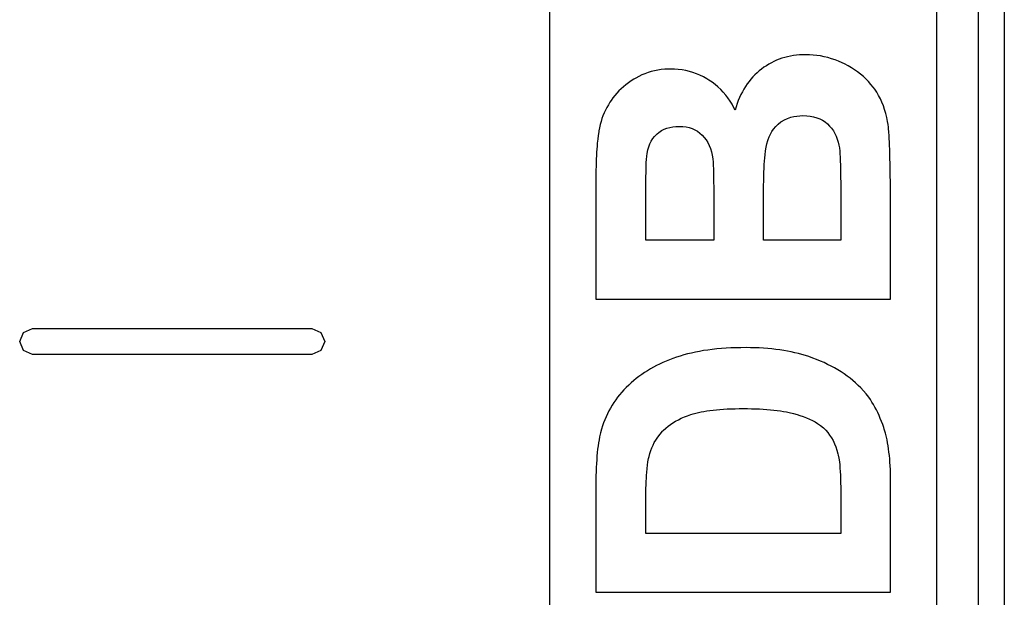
# Model space of a CAD drawing. Extents: x 44 to 148, y -85 to -25.
# Tile 52 of 58: x 129.72 to 134.3, y -44.44 to -41.75. Entities that reach past the tile are written whole.
import ezdxf

# ---------------------------------------------------------------- set-up
doc = ezdxf.new("R2010")
doc.units = 0
doc.layers.add('BLACK', color=7, linetype='CONTINUOUS')

msp = doc.modelspace()

# ---------------------------------------------------------------- linework, layer by layer
at = {"layer": 'BLACK', "linetype": 'CONTINUOUS'}
for p, q in [((134.18, -49.2668), (134.18, -34.1468)), ((134.3, -34.2068), (134.3, -49.2068)), ((132.184872, -47.658328), (132.184872, -35.283379)), ((133.984459, -35.283379), (133.984459, -47.658328)), ((133.25239, -41.93667), (133.239911, -41.941638)), ((133.265109, -41.932225), (133.25239, -41.93667)), ((133.278068, -41.928303), (133.265109, -41.932225)), ((133.291266, -41.924904), (133.278068, -41.928303)), ((133.304704, -41.922028), (133.291266, -41.924904)), ((133.318381, -41.919675), (133.304704, -41.922028)), ((133.332298, -41.917845), (133.318381, -41.919675)), ((133.346454, -41.916537), (133.332298, -41.917845)), ((133.36085, -41.915753), (133.346454, -41.916537)), ((133.375486, -41.915491), (133.36085, -41.915753)), ((133.392876, -41.915871), (133.375486, -41.915491)), ((133.41018, -41.91701), (133.392876, -41.915871)), ((133.427397, -41.918908), (133.41018, -41.91701)), ((133.444527, -41.921566), (133.427397, -41.918908)), ((133.461571, -41.924982), (133.444527, -41.921566)), ((133.478527, -41.929158), (133.461571, -41.924982)), ((133.495396, -41.934094), (133.478527, -41.929158)), ((133.512178, -41.939788), (133.495396, -41.934094)), ((132.735553, -41.98259), (132.719102, -41.983449)), ((132.746695, -41.982426), (132.735553, -41.98259)), ((132.764732, -41.982878), (132.746695, -41.982426)), ((132.782491, -41.984235), (132.764732, -41.982878)), ((133.170065, -41.982426), (133.159343, -41.990977)), ((133.181107, -41.974321), (133.170065, -41.982426)), ((133.192389, -41.966738), (133.181107, -41.974321)), ((133.20391, -41.959679), (133.192389, -41.966738)), ((133.215671, -41.953142), (133.20391, -41.959679)), ((133.227671, -41.947129), (133.215671, -41.953142)), ((133.239911, -41.941638), (133.227671, -41.947129)), ((133.528874, -41.946242), (133.512178, -41.939788)), ((133.545482, -41.953455), (133.528874, -41.946242)), ((133.556506, -41.958686), (133.545482, -41.953455)), ((133.572641, -41.96706), (133.556506, -41.958686)), ((133.588156, -41.975985), (133.572641, -41.96706)), ((133.603051, -41.98546), (133.588156, -41.975985)), ((132.585128, -42.024302), (132.576215, -42.029577)), ((132.598762, -42.016818), (132.585128, -42.024302)), ((132.612709, -42.010071), (132.598762, -42.016818)), ((132.626969, -42.004059), (132.612709, -42.010071)), ((132.641542, -41.998784), (132.626969, -42.004059)), ((132.656428, -41.994245), (132.641542, -41.998784)), ((132.671627, -41.990441), (132.656428, -41.994245)), ((132.687139, -41.987374), (132.671627, -41.990441)), ((132.702964, -41.985043), (132.687139, -41.987374)), ((132.719102, -41.983449), (132.702964, -41.985043)), ((132.799971, -41.986495), (132.782491, -41.984235)), ((132.817174, -41.98966), (132.799971, -41.986495)), ((132.834098, -41.993728), (132.817174, -41.98966)), ((132.850744, -41.998701), (132.834098, -41.993728)), ((132.867112, -42.004579), (132.850744, -41.998701)), ((132.883202, -42.01136), (132.867112, -42.004579)), ((132.899013, -42.019045), (132.883202, -42.01136)), ((132.914547, -42.027635), (132.899013, -42.019045)), ((132.924748, -42.033864), (132.914547, -42.027635)), ((133.12957, -42.019335), (133.120445, -42.029689)), ((133.139095, -42.009432), (133.12957, -42.019335)), ((133.149019, -41.999979), (133.139095, -42.009432)), ((133.159343, -41.990977), (133.149019, -41.999979)), ((133.617325, -41.995487), (133.603051, -41.98546)), ((133.63098, -42.006063), (133.617325, -41.995487)), ((133.644014, -42.017191), (133.63098, -42.006063)), ((133.656428, -42.028869), (133.644014, -42.017191)), ((132.516593, -42.0744), (132.506199, -42.084477)), ((132.527498, -42.064693), (132.516593, -42.0744)), ((132.538912, -42.055358), (132.527498, -42.064693)), ((132.550836, -42.046393), (132.538912, -42.055358)), ((132.563271, -42.0378), (132.550836, -42.046393)), ((132.576215, -42.029577), (132.563271, -42.0378)), ((132.9396, -42.04383), (132.924748, -42.033864)), ((132.953739, -42.05444), (132.9396, -42.04383)), ((132.967166, -42.065692), (132.953739, -42.05444)), ((132.979879, -42.077589), (132.967166, -42.065692)), ((133.095464, -42.063457), (133.087936, -42.075614)), ((133.103392, -42.05175), (133.095464, -42.063457)), ((133.111719, -42.040494), (133.103392, -42.05175)), ((133.120445, -42.029689), (133.111719, -42.040494)), ((133.668222, -42.041097), (133.656428, -42.028869)), ((133.679396, -42.053876), (133.668222, -42.041097)), ((133.689949, -42.067206), (133.679396, -42.053876)), ((133.69664, -42.076399), (133.689949, -42.067206)), ((132.478077, -42.116935), (132.469723, -42.128496)), ((132.486941, -42.105744), (132.478077, -42.116935)), ((132.496315, -42.094925), (132.486941, -42.105744)), ((132.506199, -42.084477), (132.496315, -42.094925)), ((132.99188, -42.090128), (132.979879, -42.077589)), ((133.003167, -42.103311), (132.99188, -42.090128)), ((133.013742, -42.117138), (133.003167, -42.103311)), ((133.023604, -42.131607), (133.013742, -42.117138)), ((133.067746, -42.114791), (133.061815, -42.128752)), ((133.074077, -42.101282), (133.067746, -42.114791)), ((133.080807, -42.088222), (133.074077, -42.101282)), ((133.087936, -42.075614), (133.080807, -42.088222)), ((133.706117, -42.090678), (133.69664, -42.076399)), ((133.714886, -42.105572), (133.706117, -42.090678)), ((133.722948, -42.12108), (133.714886, -42.105572)), ((132.449836, -42.160871), (132.443346, -42.173553)), ((132.456854, -42.148484), (132.449836, -42.160871)), ((132.4644, -42.136392), (132.456854, -42.148484)), ((132.469723, -42.128496), (132.4644, -42.136392)), ((133.032753, -42.146721), (133.023604, -42.131607)), ((133.041189, -42.162477), (133.032753, -42.146721)), ((133.046417, -42.173339), (133.041189, -42.162477)), ((133.051151, -42.158026), (133.046417, -42.173339)), ((133.056283, -42.143163), (133.051151, -42.158026)), ((133.061815, -42.128752), (133.056283, -42.143163)), ((133.730304, -42.137203), (133.722948, -42.12108)), ((133.736952, -42.153939), (133.730304, -42.137203)), ((133.742893, -42.171291), (133.736952, -42.153939)), ((132.431947, -42.199805), (132.427039, -42.213375)), ((132.437383, -42.186532), (132.431947, -42.199805)), ((132.443346, -42.173553), (132.437383, -42.186532)), ((133.276763, -42.218978), (133.291382, -42.212167)), ((133.291382, -42.212167), (133.306902, -42.206806)), ((133.306902, -42.206806), (133.319968, -42.20356)), ((133.319968, -42.20356), (133.33361, -42.201242)), ((133.33361, -42.201242), (133.34783, -42.199851)), ((133.34783, -42.199851), (133.362626, -42.199387)), ((133.362626, -42.199387), (133.380061, -42.19999)), ((133.380061, -42.19999), (133.396588, -42.201798)), ((133.396588, -42.201798), (133.412209, -42.204812)), ((133.412209, -42.204812), (133.426923, -42.209032)), ((133.426923, -42.209032), (133.44073, -42.214457)), ((133.748126, -42.189256), (133.742893, -42.171291)), ((133.752653, -42.207836), (133.748126, -42.189256)), ((133.756473, -42.227031), (133.752653, -42.207836)), ((132.415479, -42.255857), (132.41268, -42.270608)), ((132.418805, -42.2414), (132.415479, -42.255857)), ((132.422658, -42.22724), (132.418805, -42.2414)), ((132.427039, -42.213375), (132.422658, -42.22724)), ((132.729301, -42.258244), (132.742578, -42.254421)), ((132.742578, -42.254421), (132.756607, -42.25169)), ((132.756607, -42.25169), (132.771388, -42.250052)), ((132.771388, -42.250052), (132.786921, -42.249506)), ((132.786921, -42.249506), (132.803088, -42.250139)), ((132.803088, -42.250139), (132.818452, -42.252041)), ((132.818452, -42.252041), (132.833011, -42.255209)), ((132.833011, -42.255209), (132.846767, -42.259645)), ((133.225915, -42.262679), (133.236286, -42.250186)), ((133.236286, -42.250186), (133.247785, -42.23898)), ((133.247785, -42.23898), (133.260411, -42.229063)), ((133.260411, -42.229063), (133.263046, -42.227237)), ((133.263046, -42.227237), (133.276763, -42.218978)), ((133.44073, -42.214457), (133.453631, -42.221087)), ((133.453631, -42.221087), (133.465625, -42.228924)), ((133.465625, -42.228924), (133.476712, -42.237965)), ((133.476712, -42.237965), (133.486851, -42.247888)), ((133.486851, -42.247888), (133.496001, -42.258532)), ((133.758626, -42.240168), (133.756473, -42.227031)), ((133.760465, -42.253579), (133.758626, -42.240168)), ((133.761267, -42.260387), (133.760465, -42.253579)), ((132.409434, -42.291675), (132.407284, -42.309159)), ((132.411828, -42.275634), (132.409434, -42.291675)), ((132.41268, -42.270608), (132.411828, -42.275634)), ((132.663912, -42.306618), (132.672108, -42.296105)), ((132.672108, -42.296105), (132.683717, -42.284457)), ((132.683717, -42.284457), (132.691347, -42.278211)), ((132.691347, -42.278211), (132.705005, -42.269166)), ((132.705005, -42.269166), (132.716777, -42.263159)), ((132.716777, -42.263159), (132.729301, -42.258244)), ((132.846767, -42.259645), (132.859719, -42.265348)), ((132.859719, -42.265348), (132.871867, -42.272319)), ((132.871867, -42.272319), (132.883212, -42.280557)), ((132.883212, -42.280557), (132.893753, -42.290062)), ((132.893753, -42.290062), (132.903393, -42.300593)), ((132.903393, -42.300593), (132.912032, -42.312072)), ((133.200299, -42.311314), (133.205621, -42.297919)), ((133.205621, -42.297919), (133.211664, -42.285348)), ((133.211664, -42.285348), (133.218429, -42.273602)), ((133.218429, -42.273602), (133.225915, -42.262679)), ((133.496001, -42.258532), (133.504162, -42.269897)), ((133.504162, -42.269897), (133.511333, -42.281984)), ((133.511333, -42.281984), (133.517516, -42.294792)), ((133.517516, -42.294792), (133.522709, -42.308321)), ((133.762581, -42.27495), (133.761267, -42.260387)), ((133.763802, -42.292922), (133.762581, -42.27495)), ((133.764564, -42.306796), (133.763802, -42.292922)), ((132.404241, -42.341505), (132.403213, -42.355566)), ((132.405377, -42.328085), (132.404241, -42.341505)), ((132.407284, -42.309159), (132.405377, -42.328085)), ((132.64081, -42.359282), (132.645133, -42.344524)), ((132.645133, -42.344524), (132.650424, -42.330827)), ((132.650424, -42.330827), (132.656683, -42.318192)), ((132.656683, -42.318192), (132.663912, -42.306618)), ((132.912032, -42.312072), (132.919673, -42.324498)), ((132.919673, -42.324498), (132.926314, -42.337873)), ((132.926314, -42.337873), (132.931955, -42.352195)), ((133.188822, -42.362673), (133.191501, -42.345611)), ((133.191501, -42.345611), (133.194522, -42.330861)), ((133.194522, -42.330861), (133.199081, -42.314792)), ((133.199081, -42.314792), (133.200299, -42.311314)), ((133.522709, -42.308321), (133.526913, -42.322571)), ((133.526913, -42.322571), (133.530128, -42.337543)), ((133.530128, -42.337543), (133.53206, -42.349212)), ((133.53206, -42.349212), (133.533734, -42.364272)), ((133.765286, -42.322185), (133.764564, -42.306796)), ((133.765966, -42.339089), (133.765286, -42.322185)), ((133.766605, -42.357507), (133.765966, -42.339089)), ((132.401482, -42.385613), (132.400779, -42.401598)), ((132.402294, -42.370269), (132.401482, -42.385613)), ((132.403213, -42.355566), (132.402294, -42.370269)), ((132.634246, -42.404174), (132.635576, -42.387662)), ((132.635576, -42.387662), (132.637456, -42.375101)), ((132.637456, -42.375101), (132.64081, -42.359282)), ((132.931955, -42.352195), (132.936597, -42.367466)), ((132.936597, -42.367466), (132.94024, -42.383684)), ((132.94024, -42.383684), (132.942883, -42.400851)), ((133.185118, -42.39625), (133.186485, -42.382048)), ((133.186485, -42.382048), (133.188822, -42.362673)), ((133.533734, -42.364272), (133.534821, -42.377791)), ((133.534821, -42.377791), (133.535763, -42.393217)), ((133.535763, -42.393217), (133.53656, -42.41055)), ((133.767202, -42.37744), (133.766605, -42.357507)), ((133.767759, -42.398888), (133.767202, -42.37744)), ((132.399697, -42.435493), (132.399319, -42.453403)), ((132.400184, -42.418225), (132.399697, -42.435493)), ((132.400779, -42.401598), (132.400184, -42.418225)), ((132.632421, -42.452721), (132.632948, -42.433849)), ((132.632948, -42.433849), (132.633557, -42.417667)), ((132.633557, -42.417667), (132.634246, -42.404174)), ((132.942883, -42.400851), (132.944212, -42.415972)), ((132.944212, -42.415972), (132.945114, -42.432335)), ((132.945114, -42.432335), (132.945696, -42.447095)), ((133.181926, -42.445021), (133.182838, -42.427736)), ((133.182838, -42.427736), (133.183902, -42.411479)), ((133.183902, -42.411479), (133.185118, -42.39625)), ((133.53656, -42.41055), (133.537212, -42.42979)), ((133.537212, -42.42979), (133.537566, -42.443676)), ((133.768274, -42.42185), (133.767759, -42.398888)), ((133.768748, -42.446328), (133.768274, -42.42185)), ((132.399048, -42.471954), (132.398886, -42.491146)), ((132.399319, -42.453403), (132.399048, -42.471954)), ((132.631609, -42.498533), (132.631844, -42.482067)), ((132.631844, -42.482067), (132.632114, -42.466796)), ((132.632114, -42.466796), (132.632421, -42.452721)), ((132.945696, -42.447095), (132.946196, -42.463989)), ((132.946196, -42.463989), (132.946615, -42.483015)), ((132.946615, -42.483015), (132.94685, -42.496884)), ((133.180102, -42.503043), (133.180558, -42.482675)), ((133.180558, -42.482675), (133.181166, -42.463334)), ((133.181166, -42.463334), (133.181926, -42.445021)), ((133.537566, -42.443676), (133.537856, -42.458409)), ((133.537856, -42.458409), (133.538081, -42.47399)), ((133.538081, -42.47399), (133.538242, -42.490418)), ((133.769181, -42.472319), (133.768748, -42.446328)), ((133.769382, -42.485883), (133.769181, -42.472319)), ((133.769572, -42.499826), (133.769382, -42.485883)), ((132.398886, -42.491146), (132.398832, -42.51098)), ((132.398832, -42.51098), (132.398832, -42.780038)), ((132.631249, -42.53505), (132.631411, -42.516194)), ((132.631411, -42.516194), (132.631609, -42.498533)), ((132.94685, -42.496884), (132.947048, -42.511701)), ((132.947048, -42.511701), (132.94721, -42.527466)), ((132.94721, -42.527466), (132.947337, -42.544179)), ((133.179646, -42.546863), (133.179798, -42.524439)), ((133.179798, -42.524439), (133.180102, -42.503043)), ((133.538242, -42.490418), (133.538339, -42.507694)), ((133.538339, -42.507694), (133.538371, -42.525818)), ((133.538371, -42.525818), (133.538371, -42.780038)), ((133.769752, -42.514147), (133.769572, -42.499826)), ((133.769922, -42.528847), (133.769752, -42.514147)), ((133.770082, -42.543926), (133.769922, -42.528847)), ((132.630978, -42.598791), (132.631032, -42.576349)), ((132.631032, -42.576349), (132.631122, -42.555102)), ((132.631122, -42.555102), (132.631249, -42.53505)), ((132.947337, -42.544179), (132.947427, -42.56184)), ((132.947427, -42.56184), (132.947481, -42.580449)), ((133.179627, -42.558461), (133.179646, -42.546863)), ((133.179627, -42.780038), (133.179627, -42.558461)), ((133.770232, -42.559383), (133.770082, -42.543926)), ((133.770371, -42.575219), (133.770232, -42.559383)), ((133.7705, -42.591434), (133.770371, -42.575219)), ((132.63096, -42.622428), (132.630978, -42.598791)), ((132.63096, -42.780038), (132.63096, -42.622428)), ((132.947481, -42.580449), (132.947499, -42.600006)), ((132.947499, -42.600006), (132.947499, -42.780038)), ((133.7705, -43.054371), (133.7705, -42.591434)), ((132.398832, -42.780038), (132.398832, -43.054371)), ((132.947499, -42.780038), (132.63096, -42.780038)), ((133.538371, -42.780038), (133.179627, -42.780038)), ((132.398832, -43.054371), (133.7705, -43.054371)), ((129.7167, -43.2516), (129.734274, -43.209174)), ((129.734274, -43.209174), (129.7767, -43.1916)), ((129.7767, -43.1916), (130.4267, -43.1916)), ((130.4267, -43.1916), (131.0767, -43.1916)), ((131.0767, -43.1916), (131.119126, -43.209174)), ((131.119126, -43.209174), (131.1367, -43.2516)), ((129.734274, -43.294026), (129.7167, -43.2516)), ((131.1367, -43.2516), (131.119126, -43.294026)), ((129.7767, -43.3116), (129.734274, -43.294026)), ((130.4267, -43.3116), (129.7767, -43.3116)), ((131.0767, -43.3116), (130.4267, -43.3116)), ((131.119126, -43.294026), (131.0767, -43.3116)), ((132.825112, -43.309621), (132.807504, -43.314315)), ((132.843202, -43.305274), (132.825112, -43.309621)), ((132.861773, -43.301274), (132.843202, -43.305274)), ((132.880827, -43.297623), (132.861773, -43.301274)), ((132.900362, -43.294319), (132.880827, -43.297623)), ((132.920379, -43.291363), (132.900362, -43.294319)), ((132.940877, -43.288755), (132.920379, -43.291363)), ((132.961857, -43.286495), (132.940877, -43.288755)), ((132.983319, -43.284582), (132.961857, -43.286495)), ((133.005263, -43.283017), (132.983319, -43.284582)), ((133.027688, -43.2818), (133.005263, -43.283017)), ((133.050595, -43.280931), (133.027688, -43.2818)), ((133.073984, -43.280409), (133.050595, -43.280931)), ((133.097855, -43.280235), (133.073984, -43.280409)), ((133.118817, -43.280399), (133.097855, -43.280235)), ((133.139416, -43.280889), (133.118817, -43.280399)), ((133.159652, -43.281707), (133.139416, -43.280889)), ((133.179524, -43.282852), (133.159652, -43.281707)), ((133.199033, -43.284324), (133.179524, -43.282852)), ((133.21818, -43.286124), (133.199033, -43.284324)), ((133.236962, -43.28825), (133.21818, -43.286124)), ((133.255382, -43.290704), (133.236962, -43.28825)), ((133.273439, -43.293485), (133.255382, -43.290704)), ((133.291132, -43.296593), (133.273439, -43.293485)), ((133.308462, -43.300028), (133.291132, -43.296593)), ((133.325429, -43.30379), (133.308462, -43.300028)), ((133.342032, -43.307879), (133.325429, -43.30379)), ((133.358273, -43.312296), (133.342032, -43.307879)), ((132.695499, -43.356562), (132.680811, -43.363883)), ((132.710507, -43.34956), (132.695499, -43.356562)), ((132.725834, -43.342878), (132.710507, -43.34956)), ((132.741481, -43.336515), (132.725834, -43.342878)), ((132.757447, -43.330472), (132.741481, -43.336515)), ((132.773732, -43.324748), (132.757447, -43.330472)), ((132.790377, -43.319358), (132.773732, -43.324748)), ((132.807504, -43.314315), (132.790377, -43.319358)), ((133.37415, -43.31704), (133.358273, -43.312296)), ((133.389664, -43.32211), (133.37415, -43.31704)), ((133.408153, -43.328629), (133.389664, -43.32211)), ((133.426197, -43.33549), (133.408153, -43.328629)), ((133.443795, -43.342694), (133.426197, -43.33549)), ((133.460947, -43.35024), (133.443795, -43.342694)), ((133.477654, -43.358129), (133.460947, -43.35024)), ((132.625252, -43.396361), (132.61216, -43.405279)), ((132.638662, -43.387762), (132.625252, -43.396361)), ((132.652392, -43.379483), (132.638662, -43.387762)), ((132.666442, -43.371523), (132.652392, -43.379483)), ((132.680811, -43.363883), (132.666442, -43.371523)), ((133.493915, -43.366361), (133.477654, -43.358129)), ((133.50973, -43.374935), (133.493915, -43.366361)), ((133.5251, -43.383852), (133.50973, -43.374935)), ((133.540024, -43.393111), (133.5251, -43.383852)), ((133.554502, -43.402713), (133.540024, -43.393111)), ((133.568535, -43.412658), (133.554502, -43.402713)), ((132.56299, -43.444146), (132.551496, -43.454661)), ((132.574803, -43.43395), (132.56299, -43.444146)), ((132.586936, -43.424074), (132.574803, -43.43395)), ((132.599389, -43.414517), (132.586936, -43.424074)), ((132.61216, -43.405279), (132.599389, -43.414517)), ((133.582122, -43.422945), (133.568535, -43.412658)), ((133.595263, -43.433575), (133.582122, -43.422945)), ((133.607959, -43.444548), (133.595263, -43.433575)), ((133.620209, -43.455863), (133.607959, -43.444548)), ((132.519316, -43.48788), (132.509455, -43.499483)), ((132.52961, -43.476542), (132.519316, -43.48788)), ((132.540336, -43.465469), (132.52961, -43.476542)), ((132.551496, -43.454661), (132.540336, -43.465469)), ((133.632014, -43.46752), (133.620209, -43.455863)), ((133.64491, -43.481374), (133.632014, -43.46752)), ((133.657261, -43.496102), (133.64491, -43.481374)), ((132.482469, -43.535886), (132.474339, -43.548551)), ((132.491032, -43.523487), (132.482469, -43.535886)), ((132.500027, -43.511352), (132.491032, -43.523487)), ((132.509455, -43.499483), (132.500027, -43.511352)), ((133.669068, -43.511706), (133.657261, -43.496102)), ((133.676636, -43.522595), (133.669068, -43.511706)), ((133.683962, -43.533873), (133.676636, -43.522595)), ((133.691046, -43.545539), (133.683962, -43.533873)), ((132.459378, -43.574677), (132.452546, -43.588138)), ((132.466642, -43.561481), (132.459378, -43.574677)), ((132.474339, -43.548551), (132.466642, -43.561481)), ((132.852247, -43.588764), (132.869706, -43.584083)), ((132.869706, -43.584083), (132.888457, -43.579896)), ((132.888457, -43.579896), (132.901676, -43.577378)), ((132.901676, -43.577378), (132.915469, -43.575079)), ((132.915469, -43.575079), (132.929836, -43.572999)), ((132.929836, -43.572999), (132.944779, -43.571137)), ((132.944779, -43.571137), (132.960295, -43.569495)), ((132.960295, -43.569495), (132.976386, -43.568072)), ((132.976386, -43.568072), (132.993051, -43.566868)), ((132.993051, -43.566868), (133.010291, -43.565882)), ((133.010291, -43.565882), (133.028106, -43.565116)), ((133.028106, -43.565116), (133.046494, -43.564569)), ((133.046494, -43.564569), (133.065458, -43.56424)), ((133.065458, -43.56424), (133.084995, -43.564131)), ((133.084995, -43.564131), (133.104601, -43.56424)), ((133.104601, -43.56424), (133.123687, -43.564569)), ((133.123687, -43.564569), (133.142252, -43.565116)), ((133.142252, -43.565116), (133.160297, -43.565882)), ((133.160297, -43.565882), (133.177821, -43.566868)), ((133.177821, -43.566868), (133.194826, -43.568072)), ((133.194826, -43.568072), (133.211309, -43.569495)), ((133.211309, -43.569495), (133.227273, -43.571137)), ((133.227273, -43.571137), (133.242716, -43.572999)), ((133.242716, -43.572999), (133.257639, -43.575079)), ((133.257639, -43.575079), (133.272041, -43.577378)), ((133.272041, -43.577378), (133.285923, -43.579896)), ((133.285923, -43.579896), (133.299285, -43.582633)), ((133.299285, -43.582633), (133.318352, -43.587149)), ((133.318352, -43.587149), (133.336248, -43.592158)), ((133.697888, -43.557595), (133.691046, -43.545539)), ((133.704488, -43.57004), (133.697888, -43.557595)), ((133.710845, -43.582873), (133.704488, -43.57004)), ((133.716961, -43.596096), (133.710845, -43.582873)), ((132.434648, -43.630112), (132.429548, -43.644635)), ((132.440182, -43.615855), (132.434648, -43.630112)), ((132.446148, -43.601864), (132.440182, -43.615855)), ((132.452546, -43.588138), (132.446148, -43.601864)), ((132.745861, -43.638166), (132.757516, -43.630411)), ((132.757516, -43.630411), (132.769833, -43.62305)), ((132.769833, -43.62305), (132.78281, -43.616083)), ((132.78281, -43.616083), (132.796448, -43.609511)), ((132.796448, -43.609511), (132.810747, -43.603332)), ((132.810747, -43.603332), (132.825706, -43.597548)), ((132.825706, -43.597548), (132.841326, -43.592158)), ((132.841326, -43.592158), (132.852247, -43.588764)), ((133.336248, -43.592158), (133.347545, -43.595684)), ((133.347545, -43.595684), (133.363732, -43.601215)), ((133.363732, -43.601215), (133.37901, -43.607037)), ((133.37901, -43.607037), (133.393377, -43.613147)), ((133.393377, -43.613147), (133.406834, -43.619548)), ((133.406834, -43.619548), (133.419382, -43.626239)), ((133.419382, -43.626239), (133.431019, -43.633219)), ((133.722834, -43.609708), (133.716961, -43.596096)), ((133.728465, -43.623708), (133.722834, -43.609708)), ((133.733854, -43.638098), (133.728465, -43.623708)), ((132.420225, -43.676825), (132.416028, -43.695647)), ((132.42488, -43.659422), (132.420225, -43.676825)), ((132.429548, -43.644635), (132.42488, -43.659422)), ((132.697307, -43.682848), (132.708776, -43.669973)), ((132.708776, -43.669973), (132.71178, -43.666863)), ((132.71178, -43.666863), (132.724531, -43.654859)), ((132.724531, -43.654859), (132.734866, -43.646315)), ((132.734866, -43.646315), (132.745861, -43.638166)), ((133.431019, -43.633219), (133.44512, -43.642977)), ((133.44512, -43.642977), (133.457603, -43.65325)), ((133.457603, -43.65325), (133.468469, -43.664038)), ((133.468469, -43.664038), (133.478082, -43.675357)), ((133.478082, -43.675357), (133.486975, -43.687387)), ((133.739001, -43.652876), (133.733854, -43.638098)), ((133.741483, -43.660411), (133.739001, -43.652876)), ((133.746669, -43.678011), (133.741483, -43.660411)), ((133.751344, -43.696683), (133.746669, -43.678011)), ((132.411144, -43.722953), (132.409007, -43.737552)), ((132.413484, -43.708984), (132.411144, -43.722953)), ((132.416028, -43.695647), (132.413484, -43.708984)), ((132.664796, -43.734645), (132.670764, -43.722664)), ((132.670764, -43.722664), (132.677277, -43.711164)), ((132.677277, -43.711164), (132.686808, -43.696578)), ((132.686808, -43.696578), (132.697307, -43.682848)), ((133.486975, -43.687387), (133.495146, -43.700128)), ((133.495146, -43.700128), (133.502596, -43.71358)), ((133.502596, -43.71358), (133.509324, -43.727743)), ((133.754178, -43.709726), (133.751344, -43.696683)), ((133.756785, -43.723246), (133.754178, -43.709726)), ((133.759165, -43.737243), (133.756785, -43.723246)), ((132.405344, -43.768644), (132.403818, -43.785137)), ((132.407074, -43.752783), (132.405344, -43.768644)), ((132.409007, -43.737552), (132.407074, -43.752783)), ((132.650161, -43.773475), (132.654494, -43.760051)), ((132.654494, -43.760051), (132.659373, -43.747107)), ((132.659373, -43.747107), (132.664796, -43.734645)), ((133.509324, -43.727743), (133.515331, -43.742616)), ((133.515331, -43.742616), (133.520617, -43.758201)), ((133.520617, -43.758201), (133.525182, -43.774497)), ((133.761319, -43.751716), (133.759165, -43.737243)), ((133.763245, -43.766666), (133.761319, -43.751716)), ((133.764946, -43.782092), (133.763245, -43.766666)), ((132.402495, -43.802261), (132.401375, -43.820016)), ((132.403818, -43.785137), (132.402495, -43.802261)), ((132.63901, -43.827305), (132.641058, -43.812988)), ((132.641058, -43.812988), (132.644149, -43.796919)), ((132.644149, -43.796919), (132.646372, -43.787381)), ((132.646372, -43.787381), (132.650161, -43.773475)), ((133.525182, -43.774497), (133.526779, -43.781135)), ((133.526779, -43.781135), (133.529664, -43.795911)), ((133.529664, -43.795911), (133.532137, -43.812686)), ((133.532137, -43.812686), (133.533721, -43.826579)), ((133.766419, -43.797995), (133.764946, -43.782092)), ((133.767666, -43.814375), (133.766419, -43.797995)), ((133.768686, -43.831231), (133.767666, -43.814375)), ((132.399747, -43.85742), (132.399239, -43.877068)), ((132.40046, -43.838402), (132.399747, -43.85742)), ((132.401375, -43.820016), (132.40046, -43.838402)), ((132.634682, -43.874976), (132.63561, -43.861764)), ((132.63561, -43.861764), (132.637194, -43.843563)), ((132.637194, -43.843563), (132.63901, -43.827305)), ((133.533721, -43.826579), (133.535074, -43.841597)), ((133.535074, -43.841597), (133.536194, -43.857739)), ((133.536194, -43.857739), (133.537083, -43.875005)), ((133.769479, -43.848563), (133.768686, -43.831231)), ((133.770046, -43.866373), (133.769479, -43.848563)), ((132.398933, -43.897348), (132.398832, -43.918258)), ((132.399239, -43.877068), (132.398933, -43.897348)), ((132.632519, -43.919791), (132.633137, -43.90399)), ((132.633137, -43.90399), (132.633858, -43.889051)), ((132.633858, -43.889051), (132.634682, -43.874976)), ((133.537083, -43.875005), (133.53774, -43.893396)), ((133.53774, -43.893396), (133.538165, -43.912911)), ((133.770386, -43.884658), (133.770046, -43.866373)), ((133.7705, -43.903421), (133.770386, -43.884658)), ((133.7705, -44.420104), (133.7705, -43.903421)), ((132.398832, -43.918258), (132.398832, -44.145441)), ((132.631591, -43.953982), (132.632003, -43.936455)), ((132.632003, -43.936455), (132.632519, -43.919791)), ((133.538165, -43.912911), (133.53832, -43.926545)), ((133.53832, -43.926545), (133.538371, -43.94068)), ((133.538371, -43.94068), (133.538371, -44.145441)), ((132.630973, -44.011741), (132.631076, -43.991625)), ((132.631076, -43.991625), (132.631282, -43.972372)), ((132.631282, -43.972372), (132.631591, -43.953982)), ((132.63096, -44.022123), (132.630973, -44.011741)), ((132.63096, -44.145441), (132.63096, -44.022123)), ((132.398832, -44.145441), (132.398832, -44.420104)), ((133.538371, -44.145441), (132.63096, -44.145441)), ((132.398832, -44.420104), (133.7705, -44.420104))]:
    msp.add_line(p, q, dxfattribs=at)

doc.saveas('drawing.dxf')
